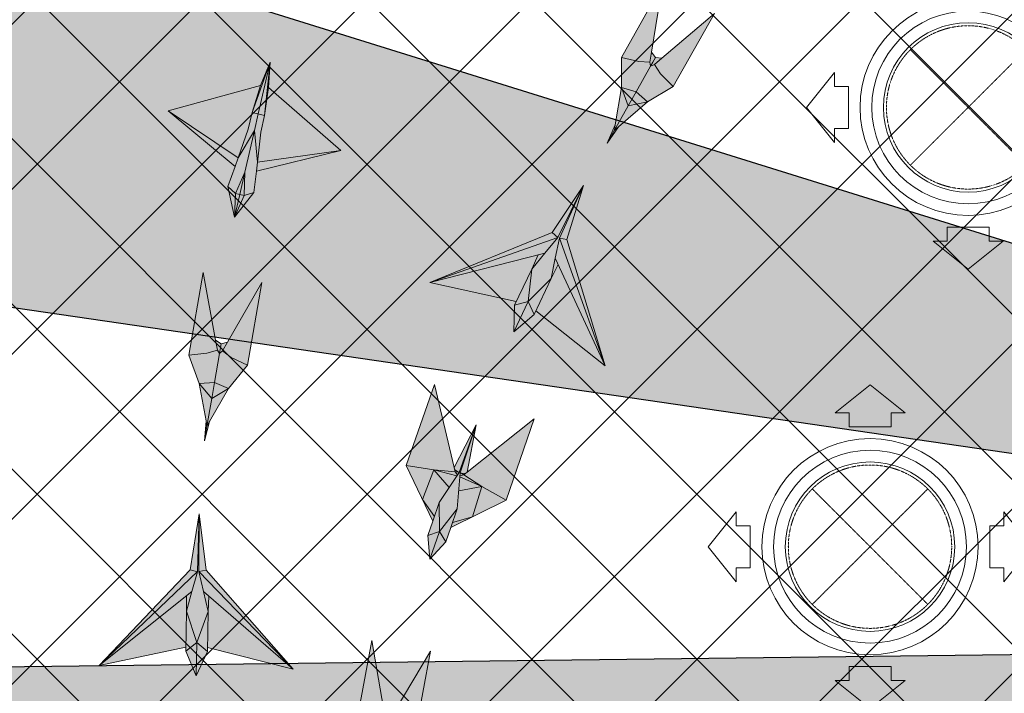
# Model space of a CAD drawing. Header units: millimetres. Extents: x -150 to 37805, y -49 to 13830.
# Tile 6 of 17: x 6150 to 8260, y 6821 to 8265. Entities that reach past the tile are written whole.
import ezdxf

# ---------------------------------------------------------------- set-up
doc = ezdxf.new("R2010")
doc.units = ezdxf.units.MM
doc.linetypes.add('HIDDEN', pattern=[0.375, 0.25, -0.125])
for name, color, linetype, lineweight, true_color in [('A-CEILING-01', 7, 'Continuous', 5, 0xd56ca8), ('A-CEILING-08', 7, 'Continuous', 5, 0xd56ca8), ('ACMV', 5, 'Continuous', 20, 0x0000ff), ('M-MEP-ELLG-LIGHT', 5, 'Continuous', 15, 0x0000ff)]:
    doc.layers.add(name, color=color, linetype=linetype, lineweight=lineweight, true_color=true_color)
doc.layers.add('A-CELING ELEMENT', color=1, linetype='Continuous')
doc.layers.add('A-LIGHT', color=1, linetype='Continuous', lineweight=5)
doc.layers.add('RCP LAYOUT', color=9, linetype='Continuous', true_color=0x808080)
pattern_1 = [(45, (0, 0), (19.8873782, 72.9203868), [93.75, -18.75, 0, -18.75])]

# ---------------------------------------------------------------- blocks, each defined once
blk = doc.blocks.new('XR-CP-DS$0$ceiling element 01')
at = {"layer": 'A-CELING ELEMENT', "lineweight": 5, "true_color": 0x808080, "transparency": 33554687}
h = blk.add_hatch(dxfattribs=at)
h.set_pattern_fill('ANSI36', color=8, scale=300)
h.set_pattern_definition(pattern_1)
h.paths.add_polyline_path([(-425629.8, -157750.9, -0.039119), (-425655.9, -157707.5), (-427128.8, -158480.5, 0.039269), (-426963.6, -158744.9)])
h.paths.add_polyline_path([(-427216.5, -158526.6, -0.039231), (-427344.4, -158225.6), (-431924, -159775.1), (-429595.3, -159775.1)])
h.paths.add_polyline_path([(-427146.3, -156679.9, 0.039168), (-427262.3, -156968.3), (-425674.3, -157463.1, -0.03857), (-425655.4, -157416.9)])
h.paths.add_polyline_path([(-425704.2, -155604.7, 0.039168), (-426005.5, -155681.4), (-425472.4, -157256.8, -0.03857), (-425424.2, -157244.1)])
edge = h.paths.add_edge_path()
edge.add_line((-430171.7, -151115.1), (-430279.8, -151115.1))
edge.add_line((-430279.8, -151115.1), (-430279.8, -151215.1))
edge.add_line((-430279.8, -151215.1), (-430479.8, -151215.1))
edge.add_line((-430479.8, -151215.1), (-430479.8, -151115.1))
edge.add_line((-430479.8, -151115.1), (-430629.8, -151115.1))
edge.add_line((-430629.8, -151115.1), (-430629.8, -150665.1))
edge.add_line((-430629.8, -150665.1), (-432321.8, -150665.1))
edge.add_line((-432321.8, -150665.1), (-432321.8, -150772.9))
edge.add_line((-432321.8, -150772.9), (-426859.3, -156104.6))
edge.add_arc((-425365.2, -157562.3), 2087.3, 126.7377, 135.7079, ccw=False)
edge.add_line((-426613.8, -155889.5), (-430171.7, -151115.1))
edge = h.paths.add_edge_path()
edge.add_line((-424199.8, -150665.1), (-424199.8, -151115.1))
edge.add_line((-424199.8, -151115.1), (-424349.8, -151115.1))
edge.add_line((-424349.8, -151115.1), (-424349.8, -151215.1))
edge.add_line((-424349.8, -151215.1), (-424444.6, -151215.1))
edge.add_line((-424444.6, -151215.1), (-425069.6, -155496))
edge.add_arc((-425365.2, -157562.3), 2087.3, 72.8718, 81.8578, ccw=False)
edge.add_line((-424750.5, -155567.5), (-423223, -150665.1))
edge.add_line((-423223, -150665.1), (-424199.8, -150665.1))
h.paths.add_polyline_path([(-424567.7, -153182.9), (-424331.7, -153182.9), (-424331.7, -153418.9), (-424567.7, -153418.9)], flags=16)
h = blk.add_hatch(dxfattribs=at)
h.set_pattern_fill('ANSI36', color=8, scale=300)
h.set_pattern_definition(pattern_1)
h.paths.add_polyline_path([(-426846.1, -159033.2, -0.036239), (-427043, -158804), (-428346.2, -159775.1), (-427588, -159775.1)])
h.paths.add_polyline_path([(-427423.6, -157908.4, -0.039197), (-427452.5, -157582.9), (-432321.8, -157641.9), (-432321.8, -158745.1)])
h.paths.add_polyline_path([(-425674.9, -157660.7, -0.038923), (-425686.3, -157611.6), (-427325.9, -157891.7, 0.039228), (-427250.5, -158193.8)])
h.paths.add_polyline_path([(-425560.1, -157303.4, -0.038492), (-425518.1, -157276.7), (-426291, -155804.1, 0.039154), (-426553.9, -155969.8)])
h.paths.add_polyline_path([(-426337.7, -155715.3, -0.039172), (-426037.7, -155586.2), (-427702.8, -150665.1), (-428988.4, -150665.1)])
h = blk.add_hatch(dxfattribs=at)
h.set_pattern_fill('ANSI36', color=8, scale=200)
h.set_pattern_definition([(45, (0, 0), (13.2582521, 48.6135912), [62.5, -12.5, 0, -12.5])])
h.paths.add_polyline_path([(-427235.6, -156635.7, -0.03916), (-427068.3, -156355.4), (-432321.8, -152634.9), (-432321.8, -154121.3)])
h.paths.add_polyline_path([(-425454.1, -150665.1), (-426550.3, -150665.1), (-425721.8, -155505.6, -0.039276), (-425395.8, -155475.2)])
h.paths.add_polyline_path([(-425690.1, -157561.6, -0.038719), (-425686, -157511.7), (-427331.8, -157271.4, 0.039193), (-427353.2, -157581.7)], flags=17)
h.paths.add_polyline_path([(-425084.2, -155595.8, 0.039193), (-425394.6, -155575.9), (-425374.5, -157239, -0.038719), (-425324.5, -157241.6)], flags=17)
h.paths.add_polyline_path([(-423965.7, -156152.8, 0.996512), (-426776.1, -158963.3), (-425599.9, -157787, -0.900286), (-425184.4, -157294.8), (-424476.2, -156294.7), (-424567.8, -156294.7), (-424567.8, -156058.7), (-424331.8, -156058.7), (-424331.8, -156294.7), (-424476.2, -156294.7), (-425184.4, -157294.8, -0.042192), (-425142, -157329.1)])
h = blk.add_hatch(dxfattribs=at)
h.set_pattern_fill('ANSI36', color=8, scale=300)
h.set_pattern_definition(pattern_1)
h.paths.add_polyline_path([(-432321.8, -155391.8), (-432321.8, -156542.9), (-427430.1, -157257, -0.039171), (-427357.2, -156938.7)])
h.paths.add_polyline_path([(-426787.8, -156174.5, 0.039154), (-426986.9, -156413.1), (-425629.6, -157374.3, -0.038492), (-425597.6, -157336.2)])
h.paths.add_polyline_path([(-424491.1, -155778.6, 0.039227), (-424780.5, -155663.9), (-425275.3, -157251.9, -0.038923), (-425228.3, -157269.8)])
h.paths.add_polyline_path([(-423119.8, -154379.5), (-423119.8, -153004.8), (-424446.3, -155688.1, -0.039269), (-424164.6, -155854.8)])
h.paths.add_polyline_path([(-430497.8, -156058.7), (-430497.8, -156294.7), (-430261.8, -156294.7), (-430261.8, -156058.7)], flags=0)
h.paths.add_polyline_path([(-430497.8, -156058.7), (-430261.8, -156058.7), (-430261.8, -156294.7), (-430497.8, -156294.7)], flags=16)
at = {"layer": 'A-CELING ELEMENT', "color": 8, "lineweight": -3, "true_color": 0x808080}
for points in [[(-432321.8, -155391.8), (-427357.2, -156938.7)], [(-427430.1, -157257), (-432321.8, -156542.9)], [(-432321.8, -157641.9), (-427452.5, -157582.9)]]:
    blk.add_lwpolyline(points, dxfattribs=at)
blk = doc.blocks.new('A$C256bf26b')
at = {"layer": 'A-CEILING-01', "true_color": 0x808080}
h = blk.add_hatch(dxfattribs=at)
h.set_pattern_fill('ANSI37', color=8, scale=2000)
h.set_pattern_definition([(45, (0, 0), (-176.7767, 176.7767), []), (135, (0, 0), (-176.7767, -176.7767), [])])
edge = h.paths.add_edge_path()
edge.add_line((17350, 13380), (12020, 13380))
edge.add_line((12020, 13380), (12020, 13280))
edge.add_line((12020, 13280), (11820, 13280))
edge.add_line((11820, 13280), (11820, 13380))
edge.add_line((11820, 13380), (6090, 13380))
edge.add_line((6090, 13380), (6090, 13280))
edge.add_line((6090, 13280), (5890, 13280))
edge.add_line((5890, 13280), (5890, 13380))
edge.add_line((5890, 13380), (350, 13380))
edge.add_line((350, 13380), (200, 13380))
edge.add_line((200, 13380), (200, 4520))
edge.add_line((200, 4520), (650, 4520))
edge.add_line((650, 4520), (650, 4220))
edge.add_line((650, 4220), (200, 4220))
edge.add_line((200, 4220), (200, 3270))
edge.add_line((200, 3270), (3945, 3270))
edge.add_line((3945, 3270), (3945, 3920))
edge.add_line((3945, 3920), (6135, 3920))
edge.add_line((6135, 3920), (6135, 3270))
edge.add_line((6135, 3270), (9805, 3270))
edge.add_line((9805, 3270), (9805, 3070))
edge.add_line((9805, 3070), (10125.7, 3070))
edge.add_line((10125.7, 3070), (10125.7, 3423))
edge.add_line((10125.7, 3423), (11242.1, 4539.4))
edge.add_line((11242.1, 4539.4), (10770.1, 5011.3))
edge.add_line((10770.1, 5011.3), (11904.4, 6145.6))
edge.add_line((11904.4, 6145.6), (14298.8, 8540))
edge.add_line((14298.8, 8540), (14450, 8540))
edge.add_line((14450, 8540), (14450, 9620))
edge.add_line((14450, 9620), (14450, 12330))
edge.add_arc((15200, 12330), 750, 90, 180, ccw=False)
edge.add_line((15200, 13080), (17350, 13080))
edge.add_line((17350, 13080), (17350, 13380))
h.paths.add_polyline_path([(5890.1, 11294.2), (6090.1, 11294.2), (6090.1, 11094.2), (5890.1, 11094.2)], flags=16)
h.paths.add_polyline_path([(5890.1, 9330), (6090.1, 9330), (6090.1, 9130), (5890.1, 9130)], flags=16)
h.paths.add_polyline_path([(5890, 8418.4), (6090, 8418.4), (6090, 8218.4), (5890, 8218.4)], flags=16)
h.paths.add_polyline_path([(5890, 6030), (6090, 6030), (6090, 5830), (5890, 5830)], flags=16)
h.paths.add_polyline_path([(11820, 8418.4), (12020, 8418.4), (12020, 8218.4), (11820, 8218.4)], flags=16)
h.paths.add_polyline_path([(11820, 9330), (12020, 9330), (12020, 9130), (11820, 9130)], flags=16)
h.paths.add_polyline_path([(11820.1, 11294.2), (12020.1, 11294.2), (12020.1, 11094.2), (11820.1, 11094.2)], flags=16)
at = {"layer": 'A-CEILING-08', "color": 8, "lineweight": 0, "true_color": 0x808080}
blk.add_blockref('XR-CP-DS$0$ceiling element 01', (436369.8, 164495.1), dxfattribs=at)
blk = doc.blocks.new('A$C361b1b60')
at = {"layer": 'ACMV', "linetype": 'HIDDEN'}
for p, q in [((-9491.4, 8200.3), (-9243.9, 7952.8)), ((-9243.9, 8200.3), (-9491.4, 7952.8)), ((-9701.6, 7259.2), (-9454.1, 7011.7)), ((-9454.1, 7259.2), (-9701.6, 7011.7))]:
    blk.add_line(p, q, dxfattribs=at)
at = {"layer": 'ACMV'}
for points in [[(-9714.2, 8076.6), (-9654.2, 8151.6), (-9654.2, 8121.6), (-9624.2, 8121.6), (-9624.2, 8031.6), (-9654.2, 8031.6), (-9654.2, 8001.6), (-9714.2, 8076.6)], [(-9367.7, 7730.1), (-9442.7, 7790.1), (-9412.7, 7790.1), (-9412.7, 7820.1), (-9322.7, 7820.1), (-9322.7, 7790.1), (-9292.7, 7790.1), (-9367.7, 7730.1)], [(-9577.9, 7481.9), (-9652.9, 7421.9), (-9622.9, 7421.9), (-9622.9, 7391.9), (-9532.9, 7391.9), (-9532.9, 7421.9), (-9502.9, 7421.9), (-9577.9, 7481.9)], [(-9924.4, 7135.4), (-9864.4, 7210.4), (-9864.4, 7180.4), (-9834.4, 7180.4), (-9834.4, 7090.4), (-9864.4, 7090.4), (-9864.4, 7060.4), (-9924.4, 7135.4)], [(-9231.4, 7135.4), (-9291.4, 7210.4), (-9291.4, 7180.4), (-9321.4, 7180.4), (-9321.4, 7090.4), (-9291.4, 7090.4), (-9291.4, 7060.4), (-9231.4, 7135.4)], [(-9577.9, 6788.9), (-9652.9, 6848.9), (-9622.9, 6848.9), (-9622.9, 6878.9), (-9532.9, 6878.9), (-9532.9, 6848.9), (-9502.9, 6848.9), (-9577.9, 6788.9)]]:
    blk.add_lwpolyline(points, dxfattribs=at)
for centre, radius in [((-9367.7, 8076.6), 231.5), ((-9367.7, 8076.6), 206.5), ((-9367.7, 8076.6), 181.5), ((-9577.9, 7135.4), 231.5), ((-9577.9, 7135.4), 206.5), ((-9577.9, 7135.4), 181.5)]:
    blk.add_circle(centre, radius, dxfattribs=at)
at = {"layer": 'ACMV', "linetype": 'HIDDEN'}
for centre in [(-9367.7, 8076.6), (-9577.9, 7135.4)]:
    blk.add_circle(centre, 175, dxfattribs=at)
blk = doc.blocks.new('A$Ced31c995')
at = {"layer": 'M-MEP-ELLG-LIGHT', "lineweight": 0, "true_color": 0xff00ff}
h = blk.add_hatch(color=6, dxfattribs=at)
h.dxf.hatch_style = 1
h.paths.add_polyline_path([(7295.3, -5391.7), (7253.9, -5400.1), (7224.4, -5452.5), (7233.2, -5444.9)])
h.paths.add_polyline_path([(7295.3, -5391.7), (7271.1, -5369.7), (7253.9, -5400.1)])
h.paths.add_polyline_path([(7271.1, -5369.7), (7239.8, -5360.4), (7253.9, -5400.1)])
h.paths.add_polyline_path([(7302.1, -5314.8), (7300.7, -5306.3), (7277, -5305.1), (7239.4, -5296.1), (7239.8, -5360.4), (7271.1, -5369.7)])
h.paths.add_polyline_path([(7350.5, -5358.8), (7323.3, -5331.3), (7310.1, -5311.6), (7302.1, -5314.8), (7271.1, -5369.7), (7271.1, -5369.7), (7295.3, -5391.7)])
h.paths.add_polyline_path([(7438.8, -5202.3), (7326.3, -5297.9), (7310.1, -5311.6), (7323.3, -5331.3), (7350.5, -5358.8)])
h.paths.add_polyline_path([(7327.8, -5139.6), (7239.4, -5296.1), (7277, -5305.1), (7300.7, -5306.3), (7304.1, -5285.3)])
h.paths.add_polyline_path([(7326.3, -5297.9), (7312.5, -5296.4), (7306.6, -5306.8), (7302.1, -5314.8), (7310.1, -5311.6)])
h.paths.add_polyline_path([(7312.5, -5296.4), (7304.1, -5285.3), (7300.7, -5306.3), (7302.1, -5314.8), (7306.6, -5306.8)])
h.paths.add_polyline_path([(7253.9, -5400.1), (7239.8, -5360.4), (7226.3, -5441), (7224.4, -5452.5)])
h.paths.add_polyline_path([(7233.2, -5444.9), (7224.4, -5452.5), (7208.8, -5480.1)])
h.paths.add_polyline_path([(7226.3, -5441), (7208.8, -5480.1), (7224.4, -5452.5)])
h = blk.add_hatch(color=6, dxfattribs=at)
h.dxf.hatch_style = 1
h.paths.add_polyline_path([(6431.3, -5592.3), (6422.3, -5590.3), (6410.8, -5638.6)], flags=17)
h.paths.add_polyline_path([(6452.3, -5585.5), (6431.3, -5592.3), (6410.8, -5638.6)])
h.paths.add_polyline_path([(6457.4, -5540.1), (6459.5, -5520.9), (6453.3, -5453.2), (6433, -5541.9), (6431.3, -5592.3), (6452.3, -5585.5)])
h.paths.add_polyline_path([(6433, -5541.9), (6453.3, -5453.2), (6418.3, -5511.4), (6411.8, -5529.7), (6396.6, -5572.7), (6412.6, -5588)])
h.paths.add_polyline_path([(6412.6, -5588), (6396.6, -5572.7), (6410.8, -5638.6)])
h.paths.add_polyline_path([(6422.3, -5590.3), (6422.3, -5590.3), (6421.9, -5590.2), (6412.6, -5588), (6412.6, -5588), (6410.8, -5638.6)])
h.paths.add_polyline_path([(6433, -5541.9), (6412.6, -5588), (6421.9, -5590.2), (6422.3, -5590.3)])
h.paths.add_polyline_path([(6433, -5541.9), (6422.3, -5590.3), (6431.3, -5592.3), (6431.3, -5592.3)])
h.paths.add_polyline_path([(6638.2, -5495.6), (6459.5, -5520.9), (6457.4, -5540.1)])
h.paths.add_polyline_path([(6268.4, -5410.8), (6411.8, -5529.7), (6418.3, -5511.4)])
h.paths.add_polyline_path([(6439.9, -5450.1), (6448.1, -5414.3), (6486.9, -5306.8), (6466.5, -5356.6), (6268.4, -5410.8), (6418.3, -5511.4)])
h.paths.add_polyline_path([(6461.5, -5417.4), (6461.5, -5417.4), (6448.1, -5414.3), (6439.9, -5450.1), (6418.3, -5511.4), (6453.3, -5453.2)], flags=17)
h.paths.add_polyline_path([(6474.9, -5420.4), (6461.5, -5417.4), (6461.5, -5417.4), (6453.3, -5453.2), (6459.5, -5520.9), (6466.7, -5456.3)])
h.paths.add_polyline_path([(6483.6, -5360.5), (6474.9, -5420.4), (6466.7, -5456.3), (6459.5, -5520.9), (6638.2, -5495.6)])
h.paths.add_polyline_path([(6486.9, -5306.8), (6461.5, -5417.4), (6474.9, -5420.4)])
h.paths.add_polyline_path([(6486.9, -5306.8), (6448.1, -5414.3), (6461.5, -5417.4)], flags=17)
h.paths.add_polyline_path([(6486.9, -5306.8), (6474.9, -5420.4), (6483.6, -5360.5)])
h = blk.add_hatch(color=6, dxfattribs=at)
h.dxf.hatch_style = 1
h.paths.add_polyline_path([(7047.3, -5749.7), (7061.2, -5719.5), (6829.1, -5778.3), (7014.2, -5819.2)], flags=17)
h.paths.add_polyline_path([(7089.3, -5769.7), (7097.9, -5726.6), (7106.5, -5683.4), (7158.3, -5570.7), (7103.5, -5682.1), (7103.4, -5682.1), (7075.4, -5715.9), (7047.3, -5749.7), (7039.8, -5819.6)])
h.paths.add_polyline_path([(7039.8, -5819.6), (7009, -5884.2), (7052.6, -5846.9)])
h.paths.add_polyline_path([(7039.8, -5819.6), (7039.8, -5819.6), (7010.6, -5826.9), (7009, -5884.2)])
h.paths.add_polyline_path([(7047.3, -5749.7), (7014.2, -5819.2), (7010.6, -5826.9), (7039.8, -5819.6)], flags=17)
h.paths.add_polyline_path([(7089.3, -5769.7), (7039.8, -5819.6), (7039.8, -5819.6), (7052.6, -5846.9)])
h.paths.add_polyline_path([(7104.1, -5739.9), (7089.3, -5769.7), (7056.3, -5839.2), (7204.7, -5957.1)], flags=16)
h.paths.add_polyline_path([(7103.4, -5682.1), (7103.4, -5682), (6829.1, -5778.3), (7061.2, -5719.5), (7075.4, -5715.9)])
h.paths.add_polyline_path([(7103.4, -5682), (7091, -5671.7), (6829.1, -5778.3)])
h.paths.add_polyline_path([(7075.4, -5715.9), (7061.2, -5719.5), (7047.3, -5749.7)], flags=17)
h.paths.add_polyline_path([(7104.1, -5739.9), (7097.9, -5726.6), (7089.3, -5769.7)], flags=16)
h.paths.add_polyline_path([(7106.5, -5683.4), (7097.9, -5726.6), (7104.1, -5739.9), (7204.7, -5957.1)], flags=17)
h.paths.add_polyline_path([(7122.3, -5686.7), (7106.5, -5683.4), (7204.7, -5957.1)])
h.paths.add_polyline_path([(7158.3, -5570.7), (7106.5, -5683.4), (7122.3, -5686.7)])
h.paths.add_polyline_path([(7158.3, -5570.7), (7091, -5671.7), (7103.4, -5682), (7103.5, -5682)], flags=17)
h = blk.add_hatch(color=6, dxfattribs=at)
h.dxf.hatch_style = 1
h.paths.add_polyline_path([(6397.8, -6005.5), (6361.7, -6027.4), (6351.5, -6086.7), (6357.3, -6076.5)])
h.paths.add_polyline_path([(6397.8, -6005.5), (6367.6, -5992.9), (6361.7, -6027.4)])
h.paths.add_polyline_path([(6367.6, -5992.9), (6334.9, -5994.7), (6361.7, -6027.4)])
h.paths.add_polyline_path([(6378.2, -5930.8), (6374, -5923.3), (6351.4, -5930.2), (6312.9, -5934.4), (6334.9, -5994.7), (6367.6, -5992.9)])
h.paths.add_polyline_path([(6438.6, -5955.9), (6403.7, -5939.1), (6384.7, -5925.1), (6378.2, -5930.8), (6367.6, -5992.9), (6367.6, -5992.9), (6397.8, -6005.5)])
h.paths.add_polyline_path([(6468.9, -5778.8), (6395.3, -5906.7), (6384.7, -5925.1), (6403.7, -5939.1), (6438.6, -5955.9)])
h.paths.add_polyline_path([(6343.3, -5757.3), (6312.9, -5934.4), (6351.4, -5930.2), (6374, -5923.3), (6370.1, -5902.4)])
h.paths.add_polyline_path([(6395.3, -5906.7), (6381.8, -5910), (6379.8, -5921.8), (6378.2, -5930.8), (6384.7, -5925.1)])
h.paths.add_polyline_path([(6381.8, -5910), (6370.1, -5902.4), (6374, -5923.3), (6378.2, -5930.8), (6379.8, -5921.8)])
h.paths.add_polyline_path([(6361.7, -6027.4), (6334.9, -5994.7), (6349.5, -6075.2), (6351.5, -6086.7)])
h.paths.add_polyline_path([(6357.3, -6076.5), (6351.5, -6086.7), (6346.2, -6118)])
h.paths.add_polyline_path([(6349.5, -6075.2), (6346.2, -6118), (6351.5, -6086.7)])
h = blk.add_hatch(color=6, dxfattribs=at)
h.dxf.hatch_style = 1
h.paths.add_polyline_path([(7052.7, -6071), (6909.1, -6184.7), (6901.6, -6190.6), (6940.3, -6215.5), (6992.4, -6245.1)])
h.paths.add_polyline_path([(6940.3, -6215.5), (6920.1, -6280.6), (6992.4, -6245.1)])
h.paths.add_polyline_path([(6891, -6225.1), (6887.7, -6263.5), (6877.5, -6292.9), (6920.1, -6280.6), (6940.3, -6215.5)])
h.paths.add_polyline_path([(6893.6, -6195.3), (6891, -6225.1), (6940.3, -6215.5)], flags=17)
h.paths.add_polyline_path([(6901.6, -6190.6), (6893.8, -6192.9), (6893.6, -6195.3), (6940.3, -6215.5)], flags=17)
h.paths.add_polyline_path([(6928.6, -6083.3), (6894.3, -6186.6), (6894.3, -6186.6), (6895.9, -6186.8), (6905.3, -6187.6), (6909.1, -6184.7)], flags=17)
h.paths.add_polyline_path([(6895.9, -6186.8), (6901.6, -6190.6), (6905.3, -6187.6)], flags=16)
h.paths.add_polyline_path([(6895.9, -6186.8), (6894.3, -6186.6), (6893.8, -6192.9), (6901.6, -6190.6)], flags=17)
h.paths.add_polyline_path([(6928.6, -6083.3), (6891.6, -6185.7), (6891.6, -6185.7), (6849.1, -6250.2), (6835.3, -6290), (6824.6, -6321), (6828.8, -6371.1), (6863.2, -6334.4), (6873.9, -6303.3), (6887.7, -6263.5), (6891, -6225.1), (6893.6, -6195.3), (6893.8, -6192.9), (6894.3, -6186.6)])
h.paths.add_polyline_path([(6838.7, -5996.8), (6778.4, -6170.9), (6837.6, -6179.9), (6883.4, -6184.2), (6881.2, -6175)])
h.paths.add_polyline_path([(6778.4, -6170.9), (6813.1, -6243.5), (6837.6, -6179.9)])
h.paths.add_polyline_path([(6837.6, -6179.9), (6813.1, -6243.5), (6838.9, -6279.6), (6849.1, -6250.2), (6886.8, -6193)])
h.paths.add_polyline_path([(6837.6, -6179.9), (6886.8, -6193), (6888.1, -6190.9), (6883.4, -6184.2)])
h.paths.add_polyline_path([(6928.6, -6083.3), (6881.2, -6175), (6882.3, -6179.6), (6890.2, -6184.8), (6890.2, -6184.8), (6891.6, -6185.7), (6891.6, -6185.6)], flags=17)
h.paths.add_polyline_path([(6890.2, -6184.8), (6883.4, -6184.2), (6888.1, -6190.9), (6891.6, -6185.7)], flags=17)
h.paths.add_polyline_path([(6882.3, -6179.6), (6883.4, -6184.2), (6890.2, -6184.8)], flags=17)
h.paths.add_polyline_path([(6877.5, -6292.9), (6873.9, -6303.3), (6920.1, -6280.6)])
h.paths.add_polyline_path([(6813.1, -6243.5), (6835.3, -6290), (6838.9, -6279.6)], flags=17)
h = blk.add_hatch(color=6, dxfattribs=at)
h.dxf.hatch_style = 1
h.paths.add_polyline_path([(6307.7, -6482.9), (6307.9, -6449.6), (6120.7, -6598.9), (6306.2, -6559.8)], flags=17)
h.paths.add_polyline_path([(6354.3, -6483.8), (6344.3, -6441), (6334.3, -6398.1), (6335.1, -6274.1), (6331, -6398.2), (6331, -6398.2), (6319.4, -6440.5), (6307.7, -6482.9), (6329.7, -6549.6)])
h.paths.add_polyline_path([(6329.7, -6549.6), (6328.3, -6621.2), (6352.6, -6569.3)])
h.paths.add_polyline_path([(6329.7, -6549.6), (6329.7, -6549.6), (6306.1, -6568.4), (6328.3, -6621.2)])
h.paths.add_polyline_path([(6307.7, -6482.9), (6306.2, -6559.8), (6306.1, -6568.4), (6329.7, -6549.6)], flags=17)
h.paths.add_polyline_path([(6354.3, -6483.8), (6329.7, -6549.6), (6329.7, -6549.6), (6352.6, -6569.3)])
h.paths.add_polyline_path([(6355.4, -6450.6), (6354.3, -6483.8), (6352.8, -6560.7), (6536.6, -6607)], flags=16)
h.paths.add_polyline_path([(6331, -6398.2), (6330.9, -6398.1), (6120.7, -6598.9), (6307.9, -6449.6), (6319.4, -6440.5)])
h.paths.add_polyline_path([(6330.9, -6398.1), (6315.4, -6393.9), (6120.7, -6598.9)])
h.paths.add_polyline_path([(6319.4, -6440.5), (6307.9, -6449.6), (6307.7, -6482.9)], flags=17)
h.paths.add_polyline_path([(6355.4, -6450.6), (6344.3, -6441), (6354.3, -6483.8)], flags=16)
h.paths.add_polyline_path([(6334.3, -6398.1), (6344.3, -6441), (6355.4, -6450.6), (6536.6, -6607)], flags=17)
h.paths.add_polyline_path([(6350.1, -6394.6), (6334.3, -6398.1), (6536.6, -6607)])
h.paths.add_polyline_path([(6335.1, -6274.1), (6334.3, -6398.1), (6350.1, -6394.6)])
h.paths.add_polyline_path([(6335.1, -6274.1), (6315.4, -6393.9), (6330.9, -6398.1), (6331, -6398)], flags=17)
h = blk.add_hatch(color=6, dxfattribs=at)
h.dxf.hatch_style = 1
h.paths.add_polyline_path([(6755.8, -6794.3), (6719.4, -6815.7), (6708.4, -6874.8), (6714.4, -6864.7)])
h.paths.add_polyline_path([(6755.8, -6794.3), (6725.8, -6781.3), (6719.4, -6815.7)])
h.paths.add_polyline_path([(6725.8, -6781.3), (6693.1, -6782.7), (6719.4, -6815.7)])
h.paths.add_polyline_path([(6737.3, -6719.3), (6733.2, -6711.8), (6710.5, -6718.3), (6672, -6722), (6693.1, -6782.7), (6725.8, -6781.3)])
h.paths.add_polyline_path([(6797.3, -6745.3), (6762.7, -6728.1), (6743.9, -6713.7), (6737.3, -6719.3), (6725.8, -6781.3), (6725.8, -6781.3), (6755.8, -6794.3)])
h.paths.add_polyline_path([(6830.2, -6568.6), (6754.7, -6695.5), (6743.9, -6713.7), (6762.7, -6728.1), (6797.3, -6745.3)])
h.paths.add_polyline_path([(6704.8, -6545.3), (6672, -6722), (6710.5, -6718.3), (6733.2, -6711.8), (6729.6, -6690.8)])
h.paths.add_polyline_path([(6754.7, -6695.5), (6741.2, -6698.6), (6739, -6710.4), (6737.3, -6719.3), (6743.9, -6713.7)])
h.paths.add_polyline_path([(6741.2, -6698.6), (6729.6, -6690.8), (6733.2, -6711.8), (6737.3, -6719.3), (6739, -6710.4)])
h.paths.add_polyline_path([(6719.4, -6815.7), (6693.1, -6782.7), (6706.5, -6863.3), (6708.4, -6874.8)])
h.paths.add_polyline_path([(6714.4, -6864.7), (6708.4, -6874.8), (6702.6, -6906)])
h.paths.add_polyline_path([(6706.5, -6863.3), (6702.6, -6906), (6708.4, -6874.8)])
at = {"layer": 'M-MEP-ELLG-LIGHT', "color": 6, "lineweight": 0, "true_color": 0xff00ff}
for p, q in [((7091, -5671.7), (7158.3, -5570.7)), ((7103.5, -5682), (7158.3, -5570.7)), ((7158.3, -5570.7), (7106.5, -5683.4)), ((7158.3, -5570.7), (7122.3, -5686.7)), ((6829.1, -5778.3), (7091, -5671.7)), ((7091, -5671.7), (7103.4, -5682.1)), ((6829.1, -5778.3), (7103.5, -5682)), ((7103.4, -5682.1), (7075.4, -5715.9)), ((7106.5, -5683.4), (7097.9, -5726.6)), ((7106.5, -5683.4), (7204.7, -5957.1)), ((7122.3, -5686.7), (7106.5, -5683.4)), ((7122.3, -5686.7), (7204.7, -5957.1)), ((7075.4, -5715.9), (6829.1, -5778.3)), ((7047.3, -5749.7), (7075.4, -5715.9)), ((7061.2, -5719.5), (7047.3, -5749.7)), ((7097.9, -5726.6), (7089.3, -5769.7)), ((7204.7, -5957.1), (7097.9, -5726.6)), ((6343.3, -5757.3), (6312.9, -5934.4)), ((6370.1, -5902.4), (6343.3, -5757.3)), ((7047.3, -5749.7), (7010.6, -5826.9)), ((7039.8, -5819.6), (7047.3, -5749.7)), ((7089.3, -5769.7), (7104.1, -5739.9)), ((6468.9, -5778.8), (6395.3, -5906.7)), ((6438.6, -5955.9), (6468.9, -5778.8)), ((7014.2, -5819.2), (6829.1, -5778.3)), ((7089.3, -5769.7), (7039.8, -5819.6)), ((7052.6, -5846.9), (7089.3, -5769.7)), ((7010.6, -5826.9), (7039.8, -5819.6)), ((7039.8, -5819.6), (7052.6, -5846.9)), ((7010.6, -5826.9), (7009, -5884.2)), ((7204.7, -5957.1), (7056.3, -5839.2)), ((7009, -5884.2), (7052.6, -5846.9)), ((6381.8, -5910), (6370.1, -5902.4)), ((6370.1, -5902.4), (6374, -5923.3)), ((6374, -5923.3), (6351.4, -5930.2)), ((6378.2, -5930.8), (6374, -5923.3)), ((6378.2, -5930.8), (6379.8, -5921.8)), ((6384.7, -5925.1), (6378.2, -5930.8)), ((6379.8, -5921.8), (6381.8, -5910)), ((6395.3, -5906.7), (6381.8, -5910)), ((6395.3, -5906.7), (6384.7, -5925.1)), ((6403.7, -5939.1), (6384.7, -5925.1)), ((6351.4, -5930.2), (6312.9, -5934.4)), ((6312.9, -5934.4), (6334.9, -5994.7)), ((6367.6, -5992.9), (6378.2, -5930.8)), ((6438.6, -5955.9), (6403.7, -5939.1)), ((6397.8, -6005.5), (6438.6, -5955.9)), ((6334.9, -5994.7), (6349.5, -6075.2)), ((6357.3, -6076.5), (6397.8, -6005.5)), ((6361.7, -6027.4), (6367.6, -5992.9)), ((6351.5, -6086.7), (6361.7, -6027.4)), ((6346.2, -6118), (6349.5, -6075.2)), ((6349.5, -6075.2), (6351.5, -6086.7)), ((6357.3, -6076.5), (6346.2, -6118)), ((6346.2, -6118), (6351.5, -6086.7)), ((6351.5, -6086.7), (6357.3, -6076.5))]:
    blk.add_line(p, q, dxfattribs=at)
for points in [[(7233.2, -5444.9), (7208.8, -5480.1), (7226.3, -5441), (7224.4, -5452.5), (7233.2, -5444.9), (7295.3, -5391.7), (7350.5, -5358.8), (7438.8, -5202.3), (7326.3, -5297.9), (7312.5, -5296.4), (7304.1, -5285.3), (7327.8, -5139.6), (7239.4, -5296.1), (7239.8, -5360.4), (7226.3, -5441)], [(7304.1, -5285.3), (7300.7, -5306.3)], [(6410.8, -5638.6), (6452.3, -5585.5), (6457.4, -5540.1), (6638.2, -5495.6), (6483.6, -5360.5), (6486.9, -5306.8), (6466.5, -5356.6), (6268.4, -5410.8), (6411.8, -5529.7), (6396.6, -5572.7), (6410.8, -5638.6)], [(6486.9, -5306.8), (6448.1, -5414.3), (6439.9, -5450.1), (6418.3, -5511.4), (6268.4, -5410.8)], [(6410.8, -5638.6), (6422.3, -5590.3), (6433, -5541.9), (6453.3, -5453.2), (6461.5, -5417.4), (6486.9, -5306.8)], [(6486.9, -5306.8), (6474.9, -5420.4), (6466.7, -5456.3), (6459.5, -5520.9), (6638.2, -5495.6)], [(7208.8, -5480.1), (7224.4, -5452.5), (7253.9, -5400.1), (7271.1, -5369.7), (7302.1, -5314.8), (7306.6, -5306.8), (7312.5, -5296.4)], [(7350.5, -5358.8), (7323.3, -5331.3), (7310.1, -5311.6), (7302.1, -5314.8), (7300.7, -5306.3), (7277, -5305.1), (7239.4, -5296.1)], [(7326.3, -5297.9), (7310.1, -5311.6)], [(6466.5, -5356.6), (6448.1, -5414.3), (6474.9, -5420.4), (6483.6, -5360.5)], [(7253.9, -5400.1), (7295.3, -5391.7), (7271.1, -5369.7), (7239.8, -5360.4), (7253.9, -5400.1)], [(6411.8, -5529.7), (6418.3, -5511.4), (6453.3, -5453.2), (6459.5, -5520.9), (6457.4, -5540.1)], [(6410.8, -5638.6), (6412.6, -5588), (6433, -5541.9), (6431.3, -5592.3), (6410.8, -5638.6)], [(6452.3, -5585.5), (6431.3, -5592.3), (6421.9, -5590.2), (6412.6, -5588), (6396.6, -5572.7)], [(7009, -5884.2), (7039.8, -5819.6)], [(6361.7, -6027.4), (6397.8, -6005.5), (6367.6, -5992.9), (6334.9, -5994.7), (6361.7, -6027.4)], [(6828.8, -6371.1), (6863.2, -6334.4), (6873.9, -6303.3), (6992.4, -6245.1), (7052.7, -6071), (6909.1, -6184.7), (6928.6, -6083.3), (6881.2, -6175), (6838.7, -5996.8), (6778.4, -6170.9), (6835.3, -6290), (6824.6, -6321), (6828.8, -6371.1)], [(6835.3, -6290), (6849.1, -6250.2), (6891.6, -6185.6), (6928.6, -6083.3), (6894.3, -6186.6), (6887.7, -6263.5), (6873.9, -6303.3)], [(6778.4, -6170.9), (6837.6, -6179.9), (6883.4, -6184.2), (6881.2, -6175)], [(6838.9, -6279.6), (6813.1, -6243.5), (6837.6, -6179.9), (6886.8, -6193)], [(6837.6, -6179.9), (6870.4, -6217.9)], [(6890.2, -6184.7), (6882.3, -6179.6)], [(6893.6, -6195.3), (6940.3, -6215.5), (6920.1, -6280.6), (6877.5, -6292.9)], [(6888.1, -6190.9), (6883.4, -6184.2), (6890.2, -6184.8), (6891.6, -6185.7)], [(6893.8, -6192.9), (6901.6, -6190.6), (6895.9, -6186.8), (6894.3, -6186.6)], [(6895.9, -6186.8), (6905.3, -6187.6)], [(6992.4, -6245.1), (6940.3, -6215.5), (6901.6, -6190.6), (6909.1, -6184.7)], [(6891, -6225.1), (6940.3, -6215.5)], [(6824.6, -6321), (6849.4, -6311.8), (6849.1, -6250.2)], [(6887.7, -6263.5), (6849.4, -6311.8), (6863.2, -6334.4)], [(6306.2, -6559.8), (6120.7, -6598.9), (6315.4, -6393.9), (6335.1, -6274.1), (6350.1, -6394.6), (6536.6, -6607), (6352.8, -6560.7)], [(6306.1, -6568.4), (6329.7, -6549.6), (6307.7, -6482.9), (6319.4, -6440.5), (6120.7, -6598.9), (6331, -6398), (6335.1, -6274.1), (6334.3, -6398.1), (6536.6, -6607), (6344.3, -6441), (6354.3, -6483.8), (6329.7, -6549.6), (6352.6, -6569.3)], [(6828.8, -6371.1), (6849.4, -6311.8)], [(6315.4, -6393.9), (6331, -6398.2), (6319.4, -6440.5)], [(6350.1, -6394.6), (6334.3, -6398.1), (6344.3, -6441)], [(6307.9, -6449.6), (6307.7, -6482.9), (6306.1, -6568.4), (6328.3, -6621.2), (6352.6, -6569.3), (6354.3, -6483.8), (6355.4, -6450.6)], [(6328.3, -6621.2), (6329.7, -6549.6)], [(6714.4, -6864.7), (6702.6, -6906), (6706.5, -6863.3), (6708.4, -6874.8), (6714.4, -6864.7), (6755.8, -6794.3), (6797.3, -6745.3), (6830.2, -6568.6), (6754.7, -6695.5), (6741.2, -6698.6), (6729.6, -6690.8), (6704.8, -6545.3), (6672, -6722), (6693.1, -6782.7), (6706.5, -6863.3)]]:
    blk.add_lwpolyline(points, dxfattribs=at)
blk = doc.blocks.new('A$Caf3f7392')
at = {"layer": 'A-LIGHT', "color": 8, "true_color": 0x808080}
blk.add_blockref('A$Ced31c995', (-17350, 13480), dxfattribs=at)

msp = doc.modelspace()

# ---------------------------------------------------------------- block references
for name in ['A$Caf3f7392', 'A$C361b1b60']:
    msp.add_blockref(name, (17550, 0))
at = {"layer": 'RCP LAYOUT'}
msp.add_blockref('A$C256bf26b', (0, 0), dxfattribs=at)

doc.saveas('drawing.dxf')
